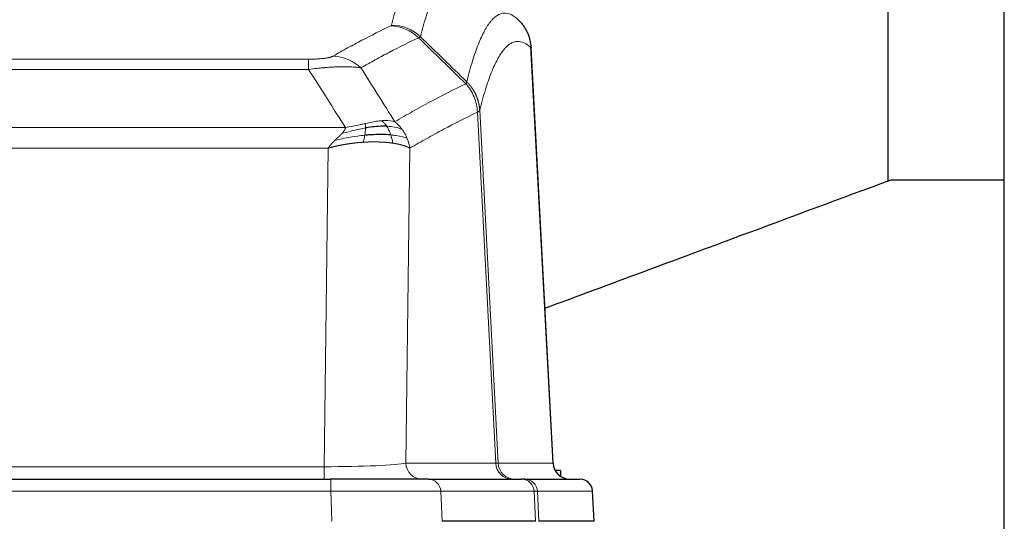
# Model space of a CAD drawing. Header units: inches. Extents: x 0 to 20790, y -12 to 14700.
# Tile 214 of 256: x 6921 to 7155, y 11704 to 11824. Entities that reach past the tile are written whole.
import ezdxf

# ---------------------------------------------------------------- set-up
doc = ezdxf.new("R2010")
doc.units = ezdxf.units.IN
doc.layers.add('1', color=7, linetype='Continuous', true_color=0xffffff)

msp = doc.modelspace()

# ---------------------------------------------------------------- linework, layer by layer
at = {"layer": '1', "color": 2, "linetype": 'Continuous', "lineweight": 25}
for p, q in [((7154.915, 11439.481), (7154.915, 12239.481)), ((7127.305, 11785.35), (7127.305, 11874.612)), ((7047.691, 11718.163), (7042.419, 11817.3)), ((7128.013, 11785.531), (7154.915, 11785.531)), ((6779.004, 11714.375), (6994.825, 11714.375)), ((7018.08, 11714.375), (6994.825, 11714.375)), ((7018.08, 11714.375), (7040.254, 11714.375)), ((7040.951, 11714.375), (7040.254, 11714.375)), ((7040.951, 11714.375), (7054.062, 11714.375)), ((7049.415, 11716.481), (7048.149, 11716.481)), ((7049.415, 11716.481), (7049.415, 11715.073)), ((7057.453, 11704.375), (7057.072, 11711.535)), ((7043.534, 11704.375), (7021.28, 11704.375)), ((7057.437, 11704.375), (7044.319, 11704.375))]:
    msp.add_line(p, q, dxfattribs=at)
at = {"layer": '1', "color": 110, "linetype": 'Continuous', "lineweight": 13}
for p, q in [((7047.678, 11718.166), (7042.431, 11816.862)), ((6784.243, 11814.169), (6989.586, 11814.169)), ((6989.586, 11811.752), (6989.586, 11814.169)), ((6989.586, 11811.752), (6784.243, 11811.752)), ((7034.031, 11718.166), (7029.679, 11801.558)), ((7030.235, 11802.035), (7034.612, 11718.166)), ((6775.512, 11797.922), (6998.317, 11797.922)), ((6994.205, 11793.023), (6779.625, 11793.023)), ((6993.236, 11717.34), (6994.205, 11793.023)), ((7013.637, 11793.013), (7012.679, 11718.166)), ((6780.593, 11717.34), (6993.236, 11717.34)), ((6993.236, 11714.375), (6993.236, 11717.34)), ((7012.679, 11718.166), (7034.031, 11718.166)), ((7034.612, 11718.166), (7047.678, 11718.166)), ((6994.825, 11714.375), (6994.825, 11711.532)), ((6994.825, 11711.532), (6779.004, 11711.532)), ((6995.118, 11704.375), (6994.825, 11711.532)), ((7020.987, 11711.532), (7021.28, 11704.375)), ((7043.161, 11711.532), (7020.987, 11711.532)), ((7043.534, 11704.375), (7043.161, 11711.532)), ((7057.056, 11711.532), (7043.945, 11711.532)), ((7043.945, 11711.532), (7044.319, 11704.375)), ((7057.437, 11704.375), (7057.056, 11711.532))]:
    msp.add_line(p, q, dxfattribs=at)
at = {"layer": '1', "color": 2, "linetype": 'Continuous', "lineweight": 25}
msp.add_arc((7054.077, 11711.375), 3, 3.9387, 90, dxfattribs=at)
at = {"layer": '1', "color": 110, "linetype": 'Continuous', "lineweight": 13}
for centre, major_axis, ratio, start_param, end_param in [((7009.094, 11812.158), (-4.281, 9.037), 0.9659395, 5.0815715, 5.8272089), ((7009.282, 11812.319), (-9.695, 2.45), 0.9931439, 4.2008878, 4.9582972), ((6995.433, 11805.012), (4.97, -8.677), 0.9635717, 1.8622888, 2.6052468), ((6993.316, 11718.375), (20.002, 0.052), 0.0517476, 4.708281, 6.0295934), ((7016.555, 11718.375), (0, 4), 0.9702957, 1.6231562, 3.1415927), ((7014.586, 11718.375), (-20.038, 0.208), 0.001459, 2.8976729, 3.1068244), ((7037.907, 11718.375), (0, -4), 0.9702957, 4.7647489, 6.2831853), ((7038.604, 11718.375), (0, -4), 0.9993908, 4.7647489, 6.2831853), ((7018.08, 11711.375), (0, -3), 0.9702957, 1.6231562, 3.1415927), ((7040.254, 11711.375), (0, -3), 0.9702957, 1.6231562, 3.1415927), ((7040.951, 11711.375), (0, -3), 0.9993908, 1.6231562, 3.1415927), ((7054.062, 11711.375), (0, -3), 0.9993908, 1.6231562, 3.1415927), ((6994.773, 11711.375), (27.018, 0.123), 0.0058026, 0.2445567, 1.5688664), ((7016.933, 11711.375), (27.029, 0.156), 0.000812, 0.0348973, 0.2440487)]:
    msp.add_ellipse(centre, major_axis=major_axis, ratio=ratio, start_param=start_param, end_param=end_param, dxfattribs=at)
at = {"layer": '1', "color": 2, "linetype": 'Continuous', "lineweight": 25}
msp.add_ellipse((7051.67, 11718.375), major_axis=(0, -4), ratio=0.9993908, start_param=4.7647489, end_param=6.2831853, dxfattribs=at)
at = {"layer": '1', "color": 110, "linetype": 'Continuous', "lineweight": 13}
for points, knots in [([(7009.282, 11822.254), (7009.719, 11823.993), (7010.61, 11827.19), (7011.53, 11829.824), (7012.232, 11831.589), (7012.468, 11832.142), (7012.944, 11833.179), (7013.184, 11833.661), (7013.909, 11835.005), (7014.4, 11835.759), (7015.024, 11836.526), (7015.149, 11836.671), (7015.401, 11836.943), (7015.779, 11837.323), (7016.161, 11837.625), (7016.932, 11838.122), (7017.545, 11838.346), (7018.168, 11838.375), (7018.262, 11838.375)], [0, 0, 0, 0, 0.1619138, 0.3238276, 0.3238276, 0.4047846, 0.4047846, 0.4857415, 0.4857415, 0.6476553, 0.6476553, 0.6881337, 0.6881337, 0.7286122, 0.8095691, 0.8095691, 0.9714829, 1, 1, 1, 1]), ([(7028.123, 11834.229), (7027.565, 11834.741), (7026.463, 11835.485), (7024.853, 11835.756), (7023.81, 11835.374), (7023.038, 11834.877), (7022.655, 11834.575), (7022.276, 11834.194), (7022.025, 11833.923), (7021.899, 11833.778), (7021.275, 11833.011), (7020.783, 11832.257), (7020.057, 11830.914), (7019.817, 11830.431), (7019.34, 11829.396), (7019.104, 11828.843), (7018.401, 11827.079), (7017.479, 11824.447), (7016.588, 11821.253), (7016.149, 11819.516)], [0, 0, 0, 0, 0.125, 0.25, 0.375, 0.375, 0.4375, 0.46875, 0.46875, 0.5, 0.5, 0.625, 0.625, 0.6875, 0.6875, 0.75, 0.75, 0.875, 1, 1, 1, 1]), ([(7027.146, 11808.801), (7027.202, 11809.023), (7027.258, 11809.244), (7027.37, 11809.68), (7027.538, 11810.328), (7027.934, 11811.791), (7028.277, 11812.962), (7028.97, 11815.197), (7029.911, 11817.884), (7031.369, 11821.041), (7032.374, 11822.564), (7032.948, 11823.256), (7033.011, 11823.331), (7033.139, 11823.475), (7033.332, 11823.686), (7033.783, 11824.128), (7034.175, 11824.426), (7034.503, 11824.628), (7034.569, 11824.666), (7034.701, 11824.738), (7034.899, 11824.838), (7035.364, 11825.025), (7035.767, 11825.104), (7036.579, 11825.15), (7037.676, 11824.921), (7038.804, 11824.106), (7039.375, 11823.552)], [0, 0, 0, 0, 0.015625, 0.015625, 0.03125, 0.0625, 0.125, 0.125, 0.25, 0.375, 0.5, 0.5, 0.515625, 0.515625, 0.53125, 0.5625, 0.625, 0.625, 0.640625, 0.640625, 0.65625, 0.6875, 0.75, 0.75, 0.875, 1, 1, 1, 1]), ([(6995.433, 11814.918), (6996.567, 11815.57), (6997.702, 11816.209), (6999.975, 11817.459), (7001.112, 11818.071), (7004.527, 11819.864), (7006.809, 11821.006), (7009.094, 11822.093)], [0, 0, 0, 0, 0.25, 0.25, 0.5, 0.5, 1, 1, 1, 1]), ([(7009.282, 11822.254), (7009.275, 11822.227), (7009.256, 11822.2), (7009.194, 11822.146), (7009.15, 11822.119), (7009.094, 11822.093)], [0, 0, 0, 0, 0.5, 0.5, 1, 1, 1, 1]), ([(7015.691, 11819.276), (7013.402, 11818.187), (7011.118, 11817.044), (7007.699, 11815.249), (7006.56, 11814.637), (7004.285, 11813.385), (7003.148, 11812.746), (7002.013, 11812.093)], [0, 0, 0, 0, 0.5, 0.5, 0.75, 0.75, 1, 1, 1, 1]), ([(7042.431, 11816.862), (7041.861, 11817.407), (7040.736, 11818.207), (7039.642, 11818.424), (7038.833, 11818.368), (7038.431, 11818.286), (7037.967, 11818.095), (7037.77, 11817.992), (7037.638, 11817.92), (7037.572, 11817.881), (7037.245, 11817.676), (7036.854, 11817.376), (7036.404, 11816.93), (7036.212, 11816.718), (7036.084, 11816.572), (7036.021, 11816.497), (7035.448, 11815.801), (7034.447, 11814.274), (7032.992, 11811.113), (7031.586, 11807.082), (7030.68, 11803.814), (7030.235, 11802.035)], [0, 0, 0, 0, 0.125, 0.25, 0.25, 0.3125, 0.34375, 0.359375, 0.359375, 0.375, 0.375, 0.4375, 0.46875, 0.484375, 0.484375, 0.5, 0.5, 0.625, 0.75, 0.875, 1, 1, 1, 1]), ([(6995.433, 11814.918), (6995.412, 11814.906), (6995.39, 11814.894), (6995.344, 11814.87), (6995.32, 11814.858), (6995.244, 11814.822), (6995.19, 11814.799), (6995.072, 11814.752), (6995.008, 11814.729), (6994.872, 11814.683), (6994.798, 11814.66), (6994.641, 11814.616), (6994.557, 11814.594), (6994.422, 11814.561), (6994.375, 11814.551), (6994.279, 11814.529), (6994.229, 11814.519), (6994.075, 11814.488), (6993.967, 11814.468), (6993.739, 11814.429), (6993.62, 11814.41), (6993.43, 11814.383), (6993.333, 11814.37), (6993.232, 11814.357), (6993.164, 11814.349), (6993.129, 11814.345), (6992.955, 11814.324), (6992.81, 11814.309), (6992.363, 11814.267), (6992.047, 11814.243), (6991.626, 11814.219), (6991.541, 11814.215), (6991.368, 11814.206), (6991.281, 11814.203), (6991.02, 11814.192), (6990.844, 11814.186), (6990.489, 11814.177), (6990.31, 11814.174), (6989.95, 11814.17), (6989.769, 11814.169), (6989.586, 11814.169)], [0, 0, 0, 0, 0.03125, 0.03125, 0.0625, 0.0625, 0.125, 0.125, 0.1875, 0.1875, 0.25, 0.25, 0.3125, 0.3125, 0.34375, 0.34375, 0.375, 0.375, 0.4375, 0.4375, 0.5, 0.5, 0.53125, 0.546875, 0.546875, 0.5625, 0.5625, 0.625, 0.625, 0.75, 0.75, 0.78125, 0.78125, 0.8125, 0.8125, 0.875, 0.875, 0.9375, 0.9375, 1, 1, 1, 1]), ([(7002.013, 11812.093), (7001.715, 11812.149), (7001.389, 11812.196), (7000.676, 11812.276), (7000.29, 11812.308), (6999.661, 11812.343), (6999.389, 11812.355), (6999.104, 11812.364), (6998.989, 11812.367), (6998.931, 11812.368), (6998.755, 11812.372), (6998.637, 11812.374), (6998.034, 11812.381), (6997.525, 11812.377), (6996.853, 11812.36), (6996.717, 11812.356), (6996.51, 11812.349), (6996.44, 11812.347), (6996.3, 11812.342), (6996.23, 11812.339), (6995.878, 11812.325), (6995.591, 11812.311), (6994.715, 11812.261), (6994.11, 11812.219), (6993.407, 11812.161), (6993.328, 11812.154), (6993.171, 11812.141), (6993.091, 11812.134), (6992.853, 11812.113), (6992.694, 11812.098), (6992.214, 11812.052), (6991.892, 11812.02), (6990.917, 11811.916), (6990.256, 11811.838), (6989.586, 11811.752)], [0, 0, 0, 0, 0.125, 0.125, 0.25, 0.25, 0.3125, 0.328125, 0.328125, 0.34375, 0.34375, 0.375, 0.375, 0.5, 0.5, 0.53125, 0.53125, 0.546875, 0.546875, 0.5625, 0.5625, 0.625, 0.625, 0.75, 0.75, 0.765625, 0.765625, 0.78125, 0.78125, 0.8125, 0.8125, 0.875, 0.875, 1, 1, 1, 1]), ([(7010.08, 11799.299), (7011.478, 11800.133), (7012.877, 11800.946), (7015.68, 11802.531), (7017.083, 11803.303), (7021.296, 11805.558), (7024.112, 11806.979), (7026.934, 11808.318)], [0, 0, 0, 0, 0.25, 0.25, 0.5, 0.5, 1, 1, 1, 1]), ([(7027.146, 11808.801), (7027.125, 11808.752), (7027.11, 11808.676), (7027.051, 11808.503), (7027.009, 11808.406), (7026.934, 11808.318)], [0, 0, 0, 0, 0.5, 0.5, 1, 1, 1, 1]), ([(7026.934, 11808.318), (7027.343, 11807.873), (7027.715, 11807.388), (7028.374, 11806.351), (7028.659, 11805.798), (7029.131, 11804.646), (7029.317, 11804.046), (7029.58, 11802.817), (7029.658, 11802.189), (7029.679, 11801.558)], [0, 0, 0, 0, 0.25, 0.25, 0.5, 0.5, 0.75, 0.75, 1, 1, 1, 1]), ([(7027.146, 11808.801), (7027.159, 11808.788), (7027.184, 11808.764), (7027.222, 11808.727), (7027.26, 11808.689), (7027.298, 11808.651), (7027.337, 11808.612), (7027.375, 11808.572), (7027.414, 11808.532), (7027.452, 11808.492), (7027.491, 11808.451), (7027.53, 11808.41), (7027.569, 11808.368), (7027.608, 11808.325), (7027.647, 11808.282), (7027.686, 11808.238), (7027.725, 11808.194), (7027.764, 11808.149), (7027.803, 11808.103), (7027.842, 11808.057), (7027.881, 11808.011), (7027.921, 11807.964), (7027.96, 11807.916), (7027.999, 11807.868), (7028.038, 11807.819), (7028.077, 11807.769), (7028.117, 11807.719), (7028.156, 11807.668), (7028.195, 11807.617), (7028.234, 11807.565), (7028.273, 11807.513), (7028.312, 11807.459), (7028.35, 11807.406), (7028.389, 11807.351), (7028.428, 11807.296), (7028.466, 11807.241), (7028.505, 11807.184), (7028.543, 11807.127), (7028.581, 11807.07), (7028.619, 11807.012), (7028.657, 11806.953), (7028.694, 11806.893), (7028.732, 11806.833), (7028.769, 11806.773), (7028.806, 11806.711), (7028.843, 11806.649), (7028.88, 11806.587), (7028.916, 11806.523), (7028.953, 11806.459), (7028.989, 11806.395), (7029.024, 11806.329), (7029.06, 11806.263), (7029.095, 11806.197), (7029.13, 11806.129), (7029.164, 11806.061), (7029.199, 11805.993), (7029.233, 11805.924), (7029.266, 11805.854), (7029.299, 11805.783), (7029.335, 11805.707), (7029.372, 11805.625), (7029.41, 11805.538), (7029.447, 11805.451), (7029.484, 11805.363), (7029.52, 11805.275), (7029.555, 11805.186), (7029.589, 11805.097), (7029.623, 11805.008), (7029.655, 11804.918), (7029.687, 11804.829), (7029.718, 11804.739), (7029.748, 11804.648), (7029.777, 11804.558), (7029.805, 11804.467), (7029.833, 11804.376), (7029.86, 11804.284), (7029.885, 11804.192), (7029.91, 11804.1), (7029.934, 11804.008), (7029.957, 11803.916), (7029.98, 11803.823), (7030.001, 11803.731), (7030.022, 11803.638), (7030.041, 11803.544), (7030.06, 11803.451), (7030.078, 11803.358), (7030.095, 11803.264), (7030.111, 11803.17), (7030.126, 11803.076), (7030.141, 11802.982), (7030.154, 11802.888), (7030.167, 11802.793), (7030.179, 11802.699), (7030.189, 11802.604), (7030.199, 11802.509), (7030.208, 11802.415), (7030.216, 11802.32), (7030.224, 11802.225), (7030.23, 11802.13), (7030.234, 11802.066), (7030.235, 11802.035)], [0, 0, 0, 0, 0.0069372, 0.0139334, 0.0209887, 0.028103, 0.0352764, 0.0425088, 0.0498003, 0.0571509, 0.0645605, 0.0720292, 0.0795569, 0.0871437, 0.0947896, 0.1024945, 0.1102584, 0.1180815, 0.1259636, 0.1339048, 0.141905, 0.1499643, 0.1580827, 0.1662601, 0.1744966, 0.1827922, 0.1911468, 0.1995605, 0.2080333, 0.2165651, 0.225156, 0.233806, 0.2425151, 0.2512832, 0.2601104, 0.2689967, 0.277942, 0.2869465, 0.29601, 0.3051325, 0.3143142, 0.3235549, 0.3328547, 0.3422136, 0.3516315, 0.3611085, 0.3706446, 0.3802398, 0.3898941, 0.3996074, 0.4093798, 0.4192113, 0.4291019, 0.4390515, 0.4490602, 0.459128, 0.4692549, 0.4794409, 0.4896859, 0.4999901, 0.5124905, 0.524991, 0.5374914, 0.5499918, 0.5624922, 0.5749926, 0.587493, 0.5999934, 0.6124937, 0.6249941, 0.6374944, 0.6499948, 0.6624951, 0.6749954, 0.6874957, 0.699996, 0.7124963, 0.7249966, 0.7374968, 0.7499971, 0.7624973, 0.7749976, 0.7874978, 0.799998, 0.8124982, 0.8249984, 0.8374986, 0.8499988, 0.8624989, 0.8749991, 0.8874992, 0.8999993, 0.9124995, 0.9249996, 0.9374997, 0.9499998, 0.9624998, 0.9749999, 0.9875, 1, 1, 1, 1]), ([(7029.679, 11801.558), (7026.993, 11800.283), (7024.314, 11798.933), (7020.303, 11796.797), (7018.967, 11796.066), (7016.3, 11794.568), (7014.967, 11793.8), (7013.637, 11793.013)], [0, 0, 0, 0, 0.5, 0.5, 0.75, 0.75, 1, 1, 1, 1]), ([(7030.235, 11802.035), (7030.235, 11802.033), (7030.234, 11802.029), (7030.23, 11802.018), (7030.223, 11802.001), (7030.212, 11801.978), (7030.193, 11801.948), (7030.164, 11801.911), (7030.123, 11801.867), (7030.079, 11801.829), (7030.04, 11801.799), (7030.015, 11801.78), (7029.989, 11801.761), (7029.962, 11801.742), (7029.934, 11801.724), (7029.907, 11801.705), (7029.878, 11801.686), (7029.85, 11801.668), (7029.822, 11801.649), (7029.793, 11801.631), (7029.764, 11801.613), (7029.736, 11801.594), (7029.708, 11801.576), (7029.689, 11801.564), (7029.679, 11801.558)], [0, 0, 0, 0, 0.0092499, 0.0337179, 0.073404, 0.128308, 0.1984299, 0.2837694, 0.3843264, 0.5001005, 0.5424888, 0.5838484, 0.6241794, 0.6634821, 0.7017567, 0.7390032, 0.7752221, 0.8104134, 0.8445775, 0.8777146, 0.909825, 0.9409091, 0.9709673, 1, 1, 1, 1]), ([(7002.935, 11798.865), (7002.575, 11798.785), (7002.208, 11798.702), (7000.714, 11798.367), (6999.538, 11798.11), (6998.317, 11797.922)], [0, 0, 0, 0, 0.25, 0.25, 1, 1, 1, 1]), ([(7006.905, 11799.561), (7006.755, 11799.548), (7006.604, 11799.532), (7005.989, 11799.461), (7005.51, 11799.386), (7004.516, 11799.205), (7004.001, 11799.098), (7003.294, 11798.945), (7003.116, 11798.905), (7002.935, 11798.865)], [0, 0, 0, 0, 0.125, 0.125, 0.5, 0.5, 0.875, 0.875, 1, 1, 1, 1]), ([(7003.086, 11797.832), (7003.087, 11797.956), (7003.086, 11798.072), (7003.072, 11798.337), (7003.056, 11798.475), (7003.008, 11798.704), (7002.976, 11798.796), (7002.935, 11798.865)], [0, 0, 0, 0, 0.25, 0.25, 0.625, 0.625, 1, 1, 1, 1]), ([(7010.08, 11799.299), (7009.387, 11799.524), (7008.621, 11799.618), (7007.494, 11799.602), (7007.204, 11799.586), (7006.905, 11799.561)], [0, 0, 0, 0, 0.75, 0.75, 1, 1, 1, 1]), ([(7008.129, 11798.238), (7008.03, 11798.388), (7007.929, 11798.53), (7007.672, 11798.858), (7007.515, 11799.032), (7007.204, 11799.333), (7007.051, 11799.459), (7006.905, 11799.561)], [0, 0, 0, 0, 0.25, 0.25, 0.625, 0.625, 1, 1, 1, 1]), ([(7011.787, 11797.492), (7011.664, 11797.658), (7011.536, 11797.821), (7011.204, 11798.218), (7010.993, 11798.448), (7010.552, 11798.888), (7010.321, 11799.099), (7010.08, 11799.299)], [0, 0, 0, 0, 0.25, 0.25, 0.625, 0.625, 1, 1, 1, 1]), ([(6995.775, 11794.86), (6995.79, 11794.873), (6995.818, 11794.901), (6995.859, 11794.941), (6995.9, 11794.98), (6995.939, 11795.018), (6995.978, 11795.055), (6996.015, 11795.091), (6996.051, 11795.125), (6996.087, 11795.159), (6996.121, 11795.192), (6996.154, 11795.223), (6996.186, 11795.254), (6996.217, 11795.283), (6996.247, 11795.311), (6996.276, 11795.339), (6996.304, 11795.365), (6996.331, 11795.39), (6996.357, 11795.414), (6996.381, 11795.438), (6996.405, 11795.46), (6996.428, 11795.481), (6996.449, 11795.501), (6996.47, 11795.52), (6996.489, 11795.538), (6996.508, 11795.555), (6996.525, 11795.572), (6996.541, 11795.587), (6996.556, 11795.601), (6996.571, 11795.614), (6996.584, 11795.626), (6996.596, 11795.637), (6996.607, 11795.648), (6996.617, 11795.657), (6996.626, 11795.665), (6996.634, 11795.673), (6996.64, 11795.679), (6996.646, 11795.684), (6996.651, 11795.689), (6996.663, 11795.7), (6996.684, 11795.72), (6996.713, 11795.747), (6996.742, 11795.775), (6996.77, 11795.802), (6996.798, 11795.828), (6996.826, 11795.855), (6996.853, 11795.881), (6996.88, 11795.907), (6996.906, 11795.933), (6996.933, 11795.958), (6996.959, 11795.983), (6996.984, 11796.008), (6997.01, 11796.033), (6997.035, 11796.058), (6997.059, 11796.082), (6997.084, 11796.106), (6997.108, 11796.13), (6997.131, 11796.153), (6997.155, 11796.176), (6997.178, 11796.2), (6997.2, 11796.222), (6997.223, 11796.245), (6997.245, 11796.267), (6997.266, 11796.289), (6997.288, 11796.311), (6997.309, 11796.333), (6997.329, 11796.354), (6997.35, 11796.375), (6997.37, 11796.396), (6997.39, 11796.417), (6997.409, 11796.438), (6997.428, 11796.458), (6997.44, 11796.471), (6997.447, 11796.478)], [0, 0, 0, 0, 0.0247661, 0.0489206, 0.0724636, 0.0953949, 0.1177147, 0.1394229, 0.1605195, 0.1810045, 0.2008779, 0.2201398, 0.23879, 0.2568287, 0.2742558, 0.2910713, 0.3072753, 0.3228676, 0.3378484, 0.3522176, 0.3659752, 0.3791212, 0.3916556, 0.4035785, 0.4148897, 0.4255894, 0.4356775, 0.445154, 0.454019, 0.4622723, 0.4699141, 0.4769443, 0.4833629, 0.48917, 0.4943654, 0.4989493, 0.5029216, 0.5062824, 0.5090316, 0.5111692, 0.5284651, 0.5456049, 0.5625886, 0.5794163, 0.5960881, 0.612604, 0.6289642, 0.6451687, 0.6612176, 0.6771111, 0.6928491, 0.7084319, 0.7238594, 0.7391318, 0.7542492, 0.7692118, 0.7840195, 0.7986726, 0.8131712, 0.8275153, 0.8417051, 0.8557408, 0.8696224, 0.8833501, 0.8969241, 0.9103445, 0.9236114, 0.936725, 0.9496856, 0.9624932, 0.975148, 0.9876502, 1, 1, 1, 1]), ([(6997.447, 11796.478), (6997.455, 11796.487), (6997.471, 11796.504), (6997.494, 11796.53), (6997.518, 11796.555), (6997.541, 11796.581), (6997.563, 11796.606), (6997.585, 11796.631), (6997.607, 11796.656), (6997.629, 11796.681), (6997.65, 11796.706), (6997.671, 11796.731), (6997.692, 11796.755), (6997.712, 11796.78), (6997.732, 11796.804), (6997.752, 11796.828), (6997.771, 11796.853), (6997.79, 11796.877), (6997.809, 11796.9), (6997.827, 11796.924), (6997.845, 11796.948), (6997.863, 11796.971), (6997.88, 11796.995), (6997.897, 11797.018), (6997.914, 11797.041), (6997.93, 11797.064), (6997.946, 11797.087), (6997.962, 11797.109), (6997.977, 11797.132), (6997.992, 11797.155), (6998.007, 11797.177), (6998.021, 11797.199), (6998.035, 11797.221), (6998.049, 11797.243), (6998.062, 11797.265), (6998.075, 11797.287), (6998.088, 11797.309), (6998.101, 11797.33), (6998.113, 11797.351), (6998.124, 11797.373), (6998.136, 11797.394), (6998.147, 11797.415), (6998.157, 11797.436), (6998.168, 11797.457), (6998.178, 11797.477), (6998.188, 11797.498), (6998.197, 11797.518), (6998.206, 11797.539), (6998.215, 11797.559), (6998.223, 11797.579), (6998.231, 11797.599), (6998.239, 11797.619), (6998.246, 11797.639), (6998.253, 11797.658), (6998.26, 11797.678), (6998.266, 11797.697), (6998.273, 11797.717), (6998.278, 11797.736), (6998.284, 11797.755), (6998.289, 11797.774), (6998.294, 11797.793), (6998.298, 11797.812), (6998.302, 11797.83), (6998.306, 11797.849), (6998.309, 11797.867), (6998.312, 11797.885), (6998.315, 11797.904), (6998.317, 11797.916), (6998.317, 11797.922)], [0, 0, 0, 0, 0.0185022, 0.0368847, 0.0551481, 0.073293, 0.0913199, 0.1092294, 0.1270222, 0.1446988, 0.1622598, 0.1797059, 0.1970378, 0.2142561, 0.2313614, 0.2483544, 0.265236, 0.2820066, 0.2986672, 0.3152184, 0.331661, 0.3479958, 0.3642235, 0.380345, 0.3963611, 0.4122725, 0.4280803, 0.4437851, 0.459388, 0.4748898, 0.4902915, 0.5055939, 0.5207981, 0.535905, 0.5509156, 0.565831, 0.5806521, 0.5953801, 0.6100159, 0.6245607, 0.6390157, 0.6533819, 0.6676604, 0.6818526, 0.6959596, 0.7099825, 0.7239227, 0.7377815, 0.75156, 0.7652597, 0.7788818, 0.7924277, 0.8058989, 0.8192966, 0.8326224, 0.8458776, 0.8590638, 0.8721825, 0.8852351, 0.8982233, 0.9111485, 0.9240124, 0.9368166, 0.9495628, 0.9622525, 0.9748874, 0.9874694, 1, 1, 1, 1]), ([(7003.086, 11797.832), (7002.628, 11797.754), (7002.164, 11797.666), (7000.294, 11797.276), (6998.857, 11796.9), (6997.447, 11796.478)], [0, 0, 0, 0, 0.25, 0.25, 1, 1, 1, 1]), ([(7002.917, 11796.09), (7002.929, 11796.168), (7002.941, 11796.245), (7002.985, 11796.555), (7003.014, 11796.787), (7003.058, 11797.231), (7003.073, 11797.444), (7003.083, 11797.707), (7003.085, 11797.77), (7003.086, 11797.832)], [0, 0, 0, 0, 0.125, 0.125, 0.5, 0.5, 0.875, 0.875, 1, 1, 1, 1]), ([(7011.787, 11797.492), (7011.089, 11797.823), (7010.218, 11798.048), (7008.857, 11798.2), (7008.5, 11798.225), (7008.129, 11798.238)], [0, 0, 0, 0, 0.75, 0.75, 1, 1, 1, 1]), ([(7009.115, 11796.176), (7009.084, 11796.266), (7009.052, 11796.357), (7008.917, 11796.721), (7008.804, 11796.993), (7008.555, 11797.518), (7008.419, 11797.771), (7008.227, 11798.086), (7008.178, 11798.163), (7008.129, 11798.238)], [0, 0, 0, 0, 0.125, 0.125, 0.5, 0.5, 0.875, 0.875, 1, 1, 1, 1]), ([(7012.998, 11795.352), (7012.959, 11795.446), (7012.918, 11795.54), (7012.751, 11795.913), (7012.612, 11796.187), (7012.308, 11796.724), (7012.144, 11796.986), (7011.909, 11797.325), (7011.849, 11797.409), (7011.787, 11797.492)], [0, 0, 0, 0, 0.125, 0.125, 0.5, 0.5, 0.875, 0.875, 1, 1, 1, 1]), ([(6994.205, 11793.023), (6994.21, 11793.032), (6994.221, 11793.049), (6994.237, 11793.074), (6994.253, 11793.1), (6994.27, 11793.126), (6994.288, 11793.153), (6994.306, 11793.179), (6994.324, 11793.206), (6994.343, 11793.233), (6994.362, 11793.261), (6994.381, 11793.288), (6994.401, 11793.316), (6994.421, 11793.344), (6994.442, 11793.372), (6994.463, 11793.4), (6994.484, 11793.429), (6994.506, 11793.458), (6994.528, 11793.487), (6994.551, 11793.516), (6994.573, 11793.546), (6994.597, 11793.576), (6994.621, 11793.606), (6994.645, 11793.636), (6994.669, 11793.666), (6994.694, 11793.697), (6994.719, 11793.728), (6994.745, 11793.759), (6994.771, 11793.79), (6994.798, 11793.822), (6994.825, 11793.854), (6994.852, 11793.886), (6994.88, 11793.918), (6994.908, 11793.95), (6994.936, 11793.983), (6994.965, 11794.016), (6994.994, 11794.048), (6995.024, 11794.082), (6995.054, 11794.115), (6995.084, 11794.149), (6995.115, 11794.182), (6995.146, 11794.216), (6995.178, 11794.251), (6995.21, 11794.285), (6995.242, 11794.32), (6995.275, 11794.354), (6995.308, 11794.389), (6995.342, 11794.424), (6995.376, 11794.46), (6995.41, 11794.495), (6995.445, 11794.531), (6995.48, 11794.567), (6995.516, 11794.603), (6995.552, 11794.639), (6995.588, 11794.675), (6995.625, 11794.712), (6995.662, 11794.749), (6995.699, 11794.786), (6995.737, 11794.823), (6995.763, 11794.847), (6995.775, 11794.86)], [0, 0, 0, 0, 0.0121901, 0.0245516, 0.0370849, 0.0497905, 0.0626689, 0.0757204, 0.0889455, 0.1023447, 0.1159182, 0.1296666, 0.14359, 0.1576889, 0.1719636, 0.1864145, 0.2010418, 0.2158458, 0.2308268, 0.2459852, 0.261321, 0.2768347, 0.2925265, 0.3083966, 0.3244452, 0.3406727, 0.357079, 0.3736646, 0.3904296, 0.4073742, 0.4244986, 0.4418029, 0.4592875, 0.4769523, 0.4947976, 0.5128236, 0.5310305, 0.5494183, 0.5679872, 0.5867374, 0.605669, 0.6247822, 0.644077, 0.6635537, 0.6832123, 0.7030529, 0.7230758, 0.7432809, 0.7636685, 0.7842385, 0.8049912, 0.8259267, 0.8470449, 0.8683461, 0.8898303, 0.9114976, 0.9333482, 0.955382, 0.9775993, 1, 1, 1, 1]), ([(7002.602, 11794.44), (7002.581, 11794.438), (7002.537, 11794.436), (7002.472, 11794.431), (7002.407, 11794.427), (7002.342, 11794.423), (7002.277, 11794.418), (7002.212, 11794.413), (7002.147, 11794.408), (7002.082, 11794.404), (7002.017, 11794.399), (7001.951, 11794.393), (7001.886, 11794.388), (7001.821, 11794.383), (7001.756, 11794.377), (7001.691, 11794.372), (7001.626, 11794.366), (7001.56, 11794.361), (7001.495, 11794.355), (7001.43, 11794.349), (7001.365, 11794.343), (7001.299, 11794.337), (7001.234, 11794.33), (7001.169, 11794.324), (7001.104, 11794.317), (7001.038, 11794.311), (7000.973, 11794.304), (7000.908, 11794.297), (7000.843, 11794.29), (7000.777, 11794.283), (7000.712, 11794.276), (7000.647, 11794.269), (7000.582, 11794.262), (7000.517, 11794.254), (7000.451, 11794.247), (7000.386, 11794.239), (7000.321, 11794.232), (7000.256, 11794.224), (7000.191, 11794.216), (7000.126, 11794.208), (7000.061, 11794.2), (6999.996, 11794.192), (6999.931, 11794.183), (6999.865, 11794.175), (6999.8, 11794.166), (6999.735, 11794.158), (6999.671, 11794.149), (6999.606, 11794.14), (6999.541, 11794.131), (6999.476, 11794.122), (6999.411, 11794.113), (6999.346, 11794.104), (6999.281, 11794.094), (6999.216, 11794.085), (6999.152, 11794.075), (6999.087, 11794.066), (6999.022, 11794.056), (6998.958, 11794.046), (6998.893, 11794.036), (6998.828, 11794.026), (6998.764, 11794.016), (6998.699, 11794.006), (6998.635, 11793.996), (6998.57, 11793.985), (6998.506, 11793.975), (6998.442, 11793.964), (6998.377, 11793.953), (6998.313, 11793.943), (6998.249, 11793.932), (6998.185, 11793.921), (6998.121, 11793.91), (6998.056, 11793.898), (6997.992, 11793.887), (6997.928, 11793.876), (6997.864, 11793.864), (6997.801, 11793.853), (6997.737, 11793.841), (6997.673, 11793.829), (6997.609, 11793.817), (6997.546, 11793.805), (6997.482, 11793.793), (6997.418, 11793.781), (6997.355, 11793.769), (6997.291, 11793.757), (6997.228, 11793.744), (6997.165, 11793.732), (6997.101, 11793.719), (6997.038, 11793.706), (6996.975, 11793.693), (6996.912, 11793.681), (6996.849, 11793.668), (6996.786, 11793.654), (6996.723, 11793.641), (6996.66, 11793.628), (6996.597, 11793.615), (6996.534, 11793.601), (6996.472, 11793.588), (6996.409, 11793.574), (6996.346, 11793.56), (6996.284, 11793.546), (6996.221, 11793.532), (6996.159, 11793.518), (6996.097, 11793.504), (6996.035, 11793.49), (6995.973, 11793.476), (6995.91, 11793.462), (6995.849, 11793.447), (6995.787, 11793.433), (6995.725, 11793.418), (6995.663, 11793.403), (6995.601, 11793.388), (6995.54, 11793.373), (6995.478, 11793.358), (6995.417, 11793.343), (6995.355, 11793.328), (6995.294, 11793.313), (6995.233, 11793.298), (6995.172, 11793.282), (6995.111, 11793.267), (6995.05, 11793.251), (6994.989, 11793.235), (6994.928, 11793.219), (6994.867, 11793.204), (6994.806, 11793.188), (6994.746, 11793.172), (6994.685, 11793.155), (6994.625, 11793.139), (6994.565, 11793.123), (6994.504, 11793.107), (6994.444, 11793.09), (6994.384, 11793.073), (6994.324, 11793.057), (6994.264, 11793.04), (6994.225, 11793.029), (6994.205, 11793.023)], [0, 0, 0, 0, 0.0081592, 0.0163092, 0.0244501, 0.0325819, 0.0407045, 0.0488181, 0.0569225, 0.0650178, 0.0731041, 0.0811812, 0.0892493, 0.0973083, 0.1053581, 0.113399, 0.1214307, 0.1294534, 0.137467, 0.1454716, 0.1534671, 0.1614536, 0.169431, 0.1773994, 0.1853588, 0.1933091, 0.2012504, 0.2091827, 0.217106, 0.2250203, 0.2329256, 0.2408219, 0.2487092, 0.2565875, 0.2644568, 0.2723172, 0.2801686, 0.288011, 0.2958444, 0.303669, 0.3114845, 0.3192911, 0.3270888, 0.3348775, 0.3426574, 0.3504282, 0.3581902, 0.3659433, 0.3736874, 0.3814227, 0.389149, 0.3968665, 0.4045751, 0.4122748, 0.4199656, 0.4276476, 0.4353206, 0.4429849, 0.4506403, 0.4582868, 0.4659245, 0.4735534, 0.4811734, 0.4887846, 0.496387, 0.5039805, 0.5115653, 0.5191413, 0.5267084, 0.5342668, 0.5418164, 0.5493572, 0.5568893, 0.5644125, 0.5719271, 0.5794328, 0.5869298, 0.5944181, 0.6018976, 0.6093684, 0.6168305, 0.6242839, 0.6317285, 0.6391644, 0.6465917, 0.6540102, 0.6614201, 0.6688212, 0.6762137, 0.6835975, 0.6909727, 0.6983392, 0.705697, 0.7130462, 0.7203868, 0.7277187, 0.735042, 0.7423567, 0.7496628, 0.7569603, 0.7642491, 0.7715294, 0.7788011, 0.7860642, 0.7933187, 0.8005646, 0.807802, 0.8150309, 0.8222512, 0.8294629, 0.8366661, 0.8438608, 0.851047, 0.8582246, 0.8653938, 0.8725544, 0.8797065, 0.8868502, 0.8939854, 0.9011121, 0.9082303, 0.9153401, 0.9224414, 0.9295343, 0.9366187, 0.9436947, 0.9507623, 0.9578214, 0.9648722, 0.9719145, 0.9789485, 0.985974, 0.9929912, 1, 1, 1, 1]), ([(7002.917, 11796.09), (7002.339, 11796.037), (7001.751, 11795.971), (6999.377, 11795.658), (6997.548, 11795.312), (6995.775, 11794.86)], [0, 0, 0, 0, 0.25, 0.25, 1, 1, 1, 1]), ([(7002.602, 11794.44), (7002.635, 11794.602), (7002.675, 11794.788), (7002.757, 11795.19), (7002.799, 11795.407), (7002.867, 11795.782), (7002.893, 11795.936), (7002.917, 11796.09)], [0, 0, 0, 0, 0.375, 0.375, 0.75, 0.75, 1, 1, 1, 1]), ([(7009.605, 11794.214), (7009.59, 11794.217), (7009.561, 11794.221), (7009.517, 11794.227), (7009.472, 11794.234), (7009.428, 11794.24), (7009.383, 11794.246), (7009.339, 11794.252), (7009.294, 11794.258), (7009.249, 11794.264), (7009.204, 11794.27), (7009.159, 11794.276), (7009.114, 11794.281), (7009.069, 11794.287), (7009.024, 11794.293), (7008.978, 11794.298), (7008.933, 11794.304), (7008.887, 11794.309), (7008.841, 11794.314), (7008.795, 11794.32), (7008.75, 11794.325), (7008.704, 11794.33), (7008.658, 11794.335), (7008.611, 11794.34), (7008.565, 11794.345), (7008.519, 11794.35), (7008.472, 11794.354), (7008.426, 11794.359), (7008.379, 11794.364), (7008.333, 11794.368), (7008.286, 11794.373), (7008.239, 11794.377), (7008.193, 11794.382), (7008.146, 11794.386), (7008.099, 11794.39), (7008.052, 11794.394), (7008.004, 11794.398), (7007.957, 11794.402), (7007.91, 11794.406), (7007.863, 11794.41), (7007.815, 11794.414), (7007.768, 11794.418), (7007.72, 11794.421), (7007.673, 11794.425), (7007.625, 11794.428), (7007.577, 11794.432), (7007.53, 11794.435), (7007.482, 11794.438), (7007.434, 11794.442), (7007.386, 11794.445), (7007.338, 11794.448), (7007.29, 11794.451), (7007.242, 11794.454), (7007.194, 11794.457), (7007.146, 11794.46), (7007.098, 11794.462), (7007.049, 11794.465), (7007.001, 11794.468), (7006.953, 11794.47), (7006.904, 11794.473), (7006.856, 11794.475), (7006.807, 11794.478), (7006.759, 11794.48), (7006.71, 11794.482), (7006.662, 11794.484), (7006.613, 11794.486), (7006.565, 11794.488), (7006.516, 11794.49), (7006.467, 11794.492), (7006.419, 11794.494), (7006.37, 11794.496), (7006.321, 11794.497), (7006.272, 11794.499), (7006.223, 11794.501), (7006.174, 11794.502), (7006.126, 11794.504), (7006.077, 11794.505), (7006.028, 11794.506), (7005.979, 11794.507), (7005.93, 11794.509), (7005.881, 11794.51), (7005.832, 11794.511), (7005.783, 11794.512), (7005.734, 11794.513), (7005.685, 11794.513), (7005.636, 11794.514), (7005.586, 11794.515), (7005.537, 11794.515), (7005.488, 11794.516), (7005.439, 11794.517), (7005.39, 11794.517), (7005.341, 11794.517), (7005.292, 11794.518), (7005.242, 11794.518), (7005.193, 11794.518), (7005.144, 11794.518), (7005.095, 11794.518), (7005.046, 11794.518), (7004.997, 11794.518), (7004.947, 11794.518), (7004.898, 11794.518), (7004.849, 11794.518), (7004.8, 11794.517), (7004.751, 11794.517), (7004.701, 11794.516), (7004.652, 11794.516), (7004.603, 11794.515), (7004.554, 11794.515), (7004.505, 11794.514), (7004.456, 11794.513), (7004.407, 11794.512), (7004.357, 11794.512), (7004.308, 11794.511), (7004.259, 11794.51), (7004.21, 11794.509), (7004.161, 11794.507), (7004.112, 11794.506), (7004.063, 11794.505), (7004.014, 11794.504), (7003.965, 11794.502), (7003.916, 11794.501), (7003.867, 11794.499), (7003.818, 11794.498), (7003.769, 11794.496), (7003.72, 11794.495), (7003.671, 11794.493), (7003.622, 11794.491), (7003.573, 11794.489), (7003.525, 11794.487), (7003.476, 11794.485), (7003.427, 11794.483), (7003.378, 11794.481), (7003.329, 11794.479), (7003.281, 11794.477), (7003.232, 11794.475), (7003.183, 11794.472), (7003.135, 11794.47), (7003.086, 11794.467), (7003.038, 11794.465), (7002.989, 11794.462), (7002.941, 11794.46), (7002.892, 11794.457), (7002.844, 11794.454), (7002.795, 11794.451), (7002.747, 11794.449), (7002.699, 11794.446), (7002.65, 11794.443), (7002.618, 11794.441), (7002.602, 11794.44)], [0, 0, 0, 0, 0.0076941, 0.0153765, 0.0230472, 0.0307061, 0.0383534, 0.045989, 0.0536129, 0.061225, 0.0688255, 0.0764143, 0.0839914, 0.0915567, 0.0991104, 0.1066524, 0.1141827, 0.1217013, 0.1292082, 0.1367034, 0.1441869, 0.1516588, 0.1591189, 0.1665674, 0.1740041, 0.1814292, 0.1888426, 0.1962444, 0.2036344, 0.2110128, 0.2183794, 0.2257344, 0.2330778, 0.2404094, 0.2477294, 0.2550377, 0.2623343, 0.2696193, 0.2768926, 0.2841542, 0.2914041, 0.2986424, 0.305869, 0.313084, 0.3202872, 0.3274789, 0.3346588, 0.3418271, 0.3489838, 0.3561287, 0.3632621, 0.3703837, 0.3774937, 0.3845921, 0.3916788, 0.3987539, 0.4058173, 0.412869, 0.4199092, 0.4269376, 0.4339544, 0.4409596, 0.4479532, 0.454935, 0.4619053, 0.4688639, 0.4758109, 0.4827462, 0.4896699, 0.496582, 0.5034825, 0.5103713, 0.5172485, 0.524114, 0.5309679, 0.5378102, 0.5446409, 0.55146, 0.5582674, 0.5650632, 0.5718474, 0.57862, 0.5853809, 0.5921303, 0.598868, 0.6055941, 0.6123087, 0.6190116, 0.6257029, 0.6323825, 0.6390506, 0.6457071, 0.652352, 0.6589853, 0.665607, 0.672217, 0.6788155, 0.6854024, 0.6919777, 0.6985414, 0.7050935, 0.7116341, 0.718163, 0.7246804, 0.7311862, 0.7376804, 0.744163, 0.750634, 0.7570935, 0.7635413, 0.7699776, 0.7764024, 0.7828155, 0.7892171, 0.7956072, 0.8019856, 0.8083525, 0.8147079, 0.8210516, 0.8273839, 0.8337045, 0.8400136, 0.8463112, 0.8525972, 0.8588716, 0.8651345, 0.8713859, 0.8776257, 0.8838539, 0.8900706, 0.8962758, 0.9024695, 0.9086516, 0.9148221, 0.9209812, 0.9271287, 0.9332646, 0.9393891, 0.945502, 0.9516034, 0.9576933, 0.9637717, 0.9698385, 0.9758938, 0.9819376, 0.9879699, 0.9939907, 1, 1, 1, 1]), ([(7009.605, 11794.214), (7009.534, 11794.615), (7009.434, 11795.109), (7009.233, 11795.814), (7009.176, 11795.994), (7009.115, 11796.176)], [0, 0, 0, 0, 0.75, 0.75, 1, 1, 1, 1]), ([(7012.998, 11795.352), (7012.385, 11795.637), (7011.489, 11795.877), (7009.96, 11796.094), (7009.55, 11796.14), (7009.115, 11796.176)], [0, 0, 0, 0, 0.75, 0.75, 1, 1, 1, 1]), ([(7013.637, 11793.013), (7013.631, 11793.017), (7013.619, 11793.024), (7013.601, 11793.036), (7013.583, 11793.047), (7013.564, 11793.058), (7013.546, 11793.07), (7013.527, 11793.081), (7013.508, 11793.092), (7013.489, 11793.103), (7013.469, 11793.114), (7013.45, 11793.125), (7013.43, 11793.136), (7013.411, 11793.146), (7013.391, 11793.157), (7013.371, 11793.168), (7013.35, 11793.179), (7013.33, 11793.189), (7013.309, 11793.2), (7013.289, 11793.21), (7013.268, 11793.221), (7013.247, 11793.231), (7013.226, 11793.241), (7013.205, 11793.251), (7013.183, 11793.262), (7013.162, 11793.272), (7013.14, 11793.282), (7013.118, 11793.292), (7013.097, 11793.302), (7013.075, 11793.312), (7013.053, 11793.322), (7013.03, 11793.331), (7013.008, 11793.341), (7012.986, 11793.351), (7012.963, 11793.361), (7012.94, 11793.37), (7012.918, 11793.38), (7012.895, 11793.389), (7012.872, 11793.398), (7012.849, 11793.408), (7012.826, 11793.417), (7012.803, 11793.426), (7012.779, 11793.436), (7012.756, 11793.445), (7012.732, 11793.454), (7012.709, 11793.463), (7012.685, 11793.472), (7012.662, 11793.481), (7012.638, 11793.49), (7012.614, 11793.498), (7012.59, 11793.507), (7012.566, 11793.516), (7012.542, 11793.524), (7012.518, 11793.533), (7012.494, 11793.542), (7012.469, 11793.55), (7012.445, 11793.558), (7012.421, 11793.567), (7012.396, 11793.575), (7012.372, 11793.583), (7012.347, 11793.592), (7012.323, 11793.6), (7012.298, 11793.608), (7012.273, 11793.616), (7012.249, 11793.624), (7012.224, 11793.632), (7012.199, 11793.64), (7012.175, 11793.647), (7012.15, 11793.655), (7012.125, 11793.663), (7012.1, 11793.671), (7012.075, 11793.678), (7012.05, 11793.686), (7012.025, 11793.693), (7012, 11793.701), (7011.975, 11793.708), (7011.95, 11793.715), (7011.925, 11793.723), (7011.9, 11793.73), (7011.875, 11793.737), (7011.85, 11793.744), (7011.825, 11793.751), (7011.8, 11793.758), (7011.775, 11793.765), (7011.75, 11793.772), (7011.725, 11793.779), (7011.7, 11793.786), (7011.674, 11793.793), (7011.649, 11793.799), (7011.624, 11793.806), (7011.599, 11793.813), (7011.574, 11793.819), (7011.549, 11793.826), (7011.524, 11793.832), (7011.499, 11793.839), (7011.474, 11793.845), (7011.449, 11793.851), (7011.424, 11793.858), (7011.399, 11793.864), (7011.375, 11793.87), (7011.35, 11793.876), (7011.325, 11793.882), (7011.3, 11793.888), (7011.275, 11793.894), (7011.25, 11793.9), (7011.226, 11793.906), (7011.201, 11793.912), (7011.176, 11793.918), (7011.152, 11793.923), (7011.127, 11793.929), (7011.103, 11793.935), (7011.078, 11793.94), (7011.054, 11793.946), (7011.029, 11793.951), (7011.005, 11793.957), (7010.981, 11793.962), (7010.956, 11793.967), (7010.932, 11793.973), (7010.908, 11793.978), (7010.884, 11793.983), (7010.86, 11793.988), (7010.836, 11793.993), (7010.812, 11793.999), (7010.788, 11794.004), (7010.764, 11794.009), (7010.741, 11794.013), (7010.717, 11794.018), (7010.693, 11794.023), (7010.67, 11794.028), (7010.646, 11794.033), (7010.623, 11794.037), (7010.6, 11794.042), (7010.576, 11794.047), (7010.553, 11794.051), (7010.53, 11794.056), (7010.507, 11794.06), (7010.484, 11794.065), (7010.461, 11794.069), (7010.439, 11794.074), (7010.416, 11794.078), (7010.393, 11794.082), (7010.371, 11794.086), (7010.348, 11794.091), (7010.326, 11794.095), (7010.303, 11794.099), (7010.281, 11794.103), (7010.259, 11794.107), (7010.237, 11794.111), (7010.215, 11794.115), (7010.193, 11794.119), (7010.172, 11794.123), (7010.15, 11794.126), (7010.128, 11794.13), (7010.107, 11794.134), (7010.086, 11794.138), (7010.064, 11794.141), (7010.043, 11794.145), (7010.022, 11794.148), (7010.001, 11794.152), (7009.98, 11794.155), (7009.96, 11794.159), (7009.939, 11794.162), (7009.918, 11794.166), (7009.898, 11794.169), (7009.878, 11794.172), (7009.857, 11794.176), (7009.837, 11794.179), (7009.817, 11794.182), (7009.797, 11794.185), (7009.778, 11794.188), (7009.758, 11794.191), (7009.738, 11794.194), (7009.719, 11794.197), (7009.7, 11794.2), (7009.681, 11794.203), (7009.661, 11794.206), (7009.643, 11794.209), (7009.624, 11794.212), (7009.611, 11794.213), (7009.605, 11794.214)], [0, 0, 0, 0, 0.0080212, 0.0160154, 0.0239827, 0.0319231, 0.0398365, 0.0477229, 0.0555824, 0.0634149, 0.0712205, 0.0789992, 0.0867509, 0.0944756, 0.1021734, 0.1098443, 0.1174881, 0.1251051, 0.1326951, 0.1402581, 0.1477942, 0.1553034, 0.1627856, 0.1702408, 0.1776691, 0.1850704, 0.1924448, 0.1997923, 0.2071128, 0.2144063, 0.2216729, 0.2289126, 0.2361253, 0.243311, 0.2504698, 0.2576016, 0.2647065, 0.2717845, 0.2788355, 0.2858595, 0.2928566, 0.2998268, 0.30677, 0.3136862, 0.3205755, 0.3274379, 0.3342733, 0.3410817, 0.3478632, 0.3546178, 0.3613454, 0.3680461, 0.3747198, 0.3813665, 0.3879863, 0.3945792, 0.4011451, 0.4076841, 0.4141961, 0.4206811, 0.4271393, 0.4335704, 0.4399746, 0.4463519, 0.4527022, 0.4590256, 0.465322, 0.4715915, 0.477834, 0.4840496, 0.4902382, 0.4963999, 0.5025346, 0.5086424, 0.5147232, 0.5207771, 0.526804, 0.532804, 0.5387771, 0.5447232, 0.5506423, 0.5565345, 0.5623997, 0.568238, 0.5740494, 0.5798338, 0.5855912, 0.5913217, 0.5970253, 0.6027019, 0.6083515, 0.6139742, 0.61957, 0.6251388, 0.6306807, 0.6361956, 0.6416836, 0.6471446, 0.6525787, 0.6579858, 0.663366, 0.6687192, 0.6740455, 0.6793448, 0.6846172, 0.6898627, 0.6950812, 0.7002727, 0.7054373, 0.710575, 0.7156857, 0.7207694, 0.7258262, 0.7308561, 0.735859, 0.740835, 0.745784, 0.7507061, 0.7556012, 0.7604694, 0.7653107, 0.7701249, 0.7749123, 0.7796727, 0.7844061, 0.7891127, 0.7937922, 0.7984448, 0.8030705, 0.8076692, 0.812241, 0.8167858, 0.8213037, 0.8257947, 0.8302587, 0.8346957, 0.8391058, 0.843489, 0.8478452, 0.8521745, 0.8564768, 0.8607522, 0.8650006, 0.8692221, 0.8734166, 0.8775842, 0.8817249, 0.8858386, 0.8899254, 0.8939852, 0.8980181, 0.902024, 0.906003, 0.909955, 0.9138802, 0.9177783, 0.9216495, 0.9254938, 0.9293111, 0.9331015, 0.936865, 0.9406015, 0.944311, 0.9479937, 0.9516493, 0.9552781, 0.9588799, 0.9624547, 0.9660026, 0.9695236, 0.9730176, 0.9764847, 0.9799249, 0.9833381, 0.9867243, 0.9900837, 0.993416, 0.9967215, 1, 1, 1, 1]), ([(7013.637, 11793.013), (7013.552, 11793.61), (7013.41, 11794.203), (7013.147, 11794.972), (7013.075, 11795.163), (7012.998, 11795.352)], [0, 0, 0, 0, 0.75, 0.75, 1, 1, 1, 1])]:
    msp.add_open_spline(points, degree=3, knots=knots, dxfattribs=at)
at = {"layer": '1', "color": 2, "linetype": 'Continuous', "lineweight": 25}
for points, knots in [([(7039.375, 11823.552), (7039.602, 11823.337), (7039.818, 11823.112), (7040.228, 11822.64), (7040.422, 11822.394), (7040.786, 11821.885), (7040.956, 11821.621), (7041.27, 11821.079), (7041.415, 11820.799), (7041.676, 11820.228), (7041.793, 11819.936), (7041.999, 11819.342), (7042.088, 11819.039), (7042.311, 11818.121), (7042.401, 11817.493), (7042.431, 11816.862)], [0, 0, 0, 0, 0.125, 0.125, 0.25, 0.25, 0.375, 0.375, 0.5, 0.5, 0.625, 0.625, 0.75, 0.75, 1, 1, 1, 1]), ([(7009.115, 11796.176), (7008.897, 11796.193), (7008.674, 11796.209), (7007.756, 11796.261), (7007.014, 11796.277), (7005.449, 11796.259), (7004.626, 11796.224), (7003.492, 11796.141), (7003.206, 11796.117), (7002.917, 11796.09)], [0, 0, 0, 0, 0.125, 0.125, 0.5, 0.5, 0.875, 0.875, 1, 1, 1, 1]), ([(7008.129, 11798.238), (7007.943, 11798.245), (7007.754, 11798.248), (7006.982, 11798.251), (7006.372, 11798.225), (7005.103, 11798.122), (7004.443, 11798.044), (7003.542, 11797.908), (7003.314, 11797.871), (7003.086, 11797.832)], [0, 0, 0, 0, 0.125, 0.125, 0.5, 0.5, 0.875, 0.875, 1, 1, 1, 1]), ([(7045.733, 11755.007), (7061.293, 11760.78), (7076.854, 11766.552), (7104.281, 11776.726), (7116.146, 11781.128), (7128.012, 11785.53)], [0, 0, 0, 0, 0.5673666, 0.5673666, 1, 1, 1, 1])]:
    msp.add_open_spline(points, degree=3, knots=knots, dxfattribs=at)
at = {"layer": '1', "color": 110, "linetype": 'Continuous', "lineweight": 13}
for points in [[(7016.149, 11819.516), (7016.109, 11819.488), (7015.991, 11819.419), (7015.803, 11819.328), (7015.691, 11819.276)], [(7026.934, 11808.318), (7023.187, 11811.971), (7019.439, 11815.623), (7015.691, 11819.276)], [(7016.149, 11819.516), (7019.815, 11815.944), (7023.481, 11812.373), (7027.146, 11808.801)], [(6998.317, 11797.922), (6995.424, 11802.537), (6992.514, 11807.147), (6989.586, 11811.752)], [(7002.013, 11812.093), (7004.717, 11807.833), (7007.406, 11803.568), (7010.08, 11799.299)]]:
    msp.add_open_spline(points, degree=3, dxfattribs=at)

doc.saveas('drawing.dxf')
